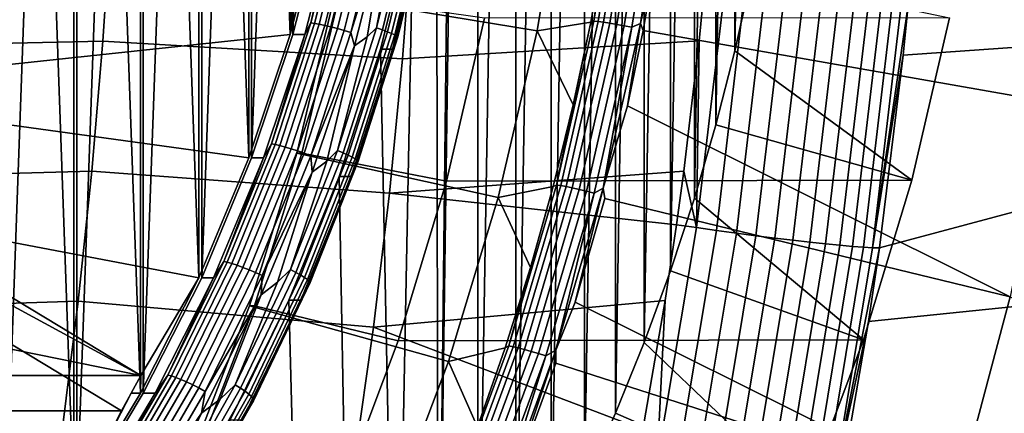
# Model space of a CAD drawing. Header units: metres. Extents: x -25 to 132, y -25 to 25.
# Tile 242 of 256: x 124.33 to 129.14, y -4.37 to -2.45. Entities that reach past the tile are written whole.
import ezdxf

# ---------------------------------------------------------------- set-up
doc = ezdxf.new("R2010")
doc.units = ezdxf.units.M
doc.layers.add('solid_12_061_071_XXX', color=7, linetype='CONTINUOUS')

msp = doc.modelspace()

# ---------------------------------------------------------------- linework, layer by layer
at = {"layer": 'solid_12_061_071_XXX'}
for points in [[(126.45536, 0, 80.084778), (126.566765, 5.696671, 80.118835), (126.566765, -5.696671, 80.118835), (126.371407, -6.011251, 80.059113)], [(126.566765, 5.696671, 80.118835), (126.751541, 5.375093, 80.175331), (126.566765, -5.696671, 80.118835)], [(126.751541, 5.375093, 80.175331), (126.751541, -5.375093, 80.175331), (126.566765, -5.696671, 80.118835)], [(126.751541, 5.375093, 80.175331), (126.925598, 5.046754, 80.228546), (126.751541, -5.375093, 80.175331)], [(124.227135, 5.330844, 79.453781), (124.227135, -5.330844, 79.453781), (124.590248, -4.816365, 79.564796)], [(124.227135, 5.330844, 79.453781), (124.590248, -4.816365, 79.564796), (124.590248, 4.816365, 79.564796)], [(124.241188, -5.330844, 79.407837), (124.241188, 5.330844, 79.407837), (124.604294, 4.816365, 79.518852)], [(126.925598, 5.046754, 80.228546), (126.925598, -5.046754, 80.228546), (126.751541, -5.375093, 80.175331)], [(126.925598, 5.046754, 80.228546), (127.088493, 4.712444, 80.278343), (126.925598, -5.046754, 80.228546)], [(124.604294, -4.816365, 79.518852), (124.241188, -5.330844, 79.407837), (124.604294, 4.816365, 79.518852)], [(124.590248, 4.816365, 79.564796), (124.590248, -4.816365, 79.564796), (124.91555, -4.275, 79.664246)], [(124.590248, 4.816365, 79.564796), (124.91555, -4.275, 79.664246), (124.91555, 4.275, 79.664246)], [(124.604294, -4.816365, 79.518852), (124.604294, 4.816365, 79.518852), (124.929596, 4.275, 79.618301)], [(127.088493, 4.712444, 80.278343), (127.088493, -4.712444, 80.278343), (126.925598, -5.046754, 80.228546)], [(127.088493, 4.712444, 80.278343), (127.240105, 4.372459, 80.324699), (127.088493, -4.712444, 80.278343)], [(127.240105, 4.372459, 80.324699), (127.240105, -4.372459, 80.324699), (127.088493, -4.712444, 80.278343)], [(127.240105, 4.372459, 80.324699), (127.380318, 4.027052, 80.367561), (127.240105, -4.372459, 80.324699)], [(124.929596, -4.275, 79.618301), (124.604294, -4.816365, 79.518852), (124.929596, 4.275, 79.618301)], [(124.91555, 4.275, 79.664246), (124.91555, -4.275, 79.664246), (125.201248, -3.709728, 79.751595)], [(124.91555, 4.275, 79.664246), (125.201248, -3.709728, 79.751595), (125.201248, 3.709728, 79.751595)], [(124.929596, -4.275, 79.618301), (124.929596, 4.275, 79.618301), (125.215294, 3.709728, 79.70565)], [(127.380318, 4.027052, 80.367561), (127.380318, -4.027052, 80.367561), (127.240105, -4.372459, 80.324699)], [(127.380318, 4.027052, 80.367561), (127.508911, 3.676719, 80.406883), (127.380318, -4.027052, 80.367561)], [(125.215294, -3.709728, 79.70565), (124.929596, -4.275, 79.618301), (125.215294, 3.709728, 79.70565)], [(125.201248, 3.709728, 79.751595), (125.201248, -3.709728, 79.751595), (125.445778, -3.123656, 79.826355)], [(125.201248, 3.709728, 79.751595), (125.445778, -3.123656, 79.826355), (125.445778, 3.123656, 79.826355)], [(125.215294, -3.709728, 79.70565), (125.215294, 3.709728, 79.70565), (125.459824, 3.123656, 79.780411)], [(127.508911, 3.676719, 80.406883), (127.508911, -3.676719, 80.406883), (127.380318, -4.027052, 80.367561)], [(127.508911, 3.676719, 80.406883), (127.625778, 3.321813, 80.442612), (127.508911, -3.676719, 80.406883)], [(127.625778, 3.321813, 80.442612), (127.625778, -3.321813, 80.442612), (127.508911, -3.676719, 80.406883)], [(127.625778, 3.321813, 80.442612), (127.730652, 2.963123, 80.47467), (127.625778, -3.321813, 80.442612)], [(125.459824, -3.123656, 79.780411), (125.215294, -3.709728, 79.70565), (125.459824, 3.123656, 79.780411)], [(125.445778, 3.123656, 79.826355), (125.445778, -3.123656, 79.826355), (125.647736, -2.520133, 79.8881)], [(125.445778, 3.123656, 79.826355), (125.647736, -2.520133, 79.8881), (125.647736, 2.520133, 79.8881)], [(125.459824, -3.123656, 79.780411), (125.459824, 3.123656, 79.780411), (125.661781, 2.520133, 79.842155)], [(127.730652, 2.963123, 80.47467), (127.730652, -2.963123, 80.47467), (127.625778, -3.321813, 80.442612)], [(127.730652, 2.963123, 80.47467), (127.823494, 2.600796, 80.503059), (127.730652, -2.963123, 80.47467)], [(127.823494, 2.600796, 80.503059), (127.823494, -2.600796, 80.503059), (127.730652, -2.963123, 80.47467)], [(127.823494, 2.600796, 80.503059), (127.904259, 2.23498, 80.527748), (127.823494, -2.600796, 80.503059)], [(125.661781, -2.520133, 79.842155), (125.459824, -3.123656, 79.780411), (125.661781, 2.520133, 79.842155)], [(125.647736, 2.520133, 79.8881), (125.647736, -2.520133, 79.8881), (125.805977, -1.902578, 79.936478)], [(125.661781, -2.520133, 79.842155), (125.661781, 2.520133, 79.842155), (125.820023, 1.902578, 79.890533)], [(127.904259, 2.23498, 80.527748), (127.904259, -2.23498, 80.527748), (127.823494, -2.600796, 80.503059)], [(125.820023, -1.902578, 79.890533), (125.661781, -2.520133, 79.842155), (125.820023, 1.902578, 79.890533)], [(126.432404, -0.656933, 80.077759), (126.45536, 0, 80.084778), (126.371407, -6.011251, 80.059113)], [(126.36364, -1.310418, 80.056732), (126.432404, -0.656933, 80.077759), (126.371407, -6.011251, 80.059113)], [(126.249451, -1.956897, 80.02182), (126.36364, -1.310418, 80.056732), (126.371407, -6.011251, 80.059113), (126.165558, -6.318653, 79.996178)], [(125.993294, -1.565695, 88.917343), (126.992516, -1.675161, 89.222839), (126.856094, -2.502512, 89.181129), (125.862892, -2.339036, 88.87748)], [(126.856094, -2.502512, 89.181129), (126.992516, -1.675161, 89.222839), (127.191086, -2.05539, 88.373795), (127.118721, -2.461381, 88.351097)], [(127.265366, -1.642979, 88.357529), (127.134399, -2.455633, 88.316406), (127.250404, -1.647051, 88.392448)], [(127.286148, -1.644365, 88.325768), (127.155083, -2.457718, 88.284607), (127.134399, -2.455633, 88.316406), (127.265366, -1.642979, 88.357529)], [(127.134399, -2.455633, 88.316406), (127.191086, -2.05539, 88.373795), (127.250404, -1.647051, 88.392448)], [(127.3125, -1.646649, 88.298508), (127.181252, -2.461143, 88.257294), (127.155083, -2.457718, 88.284607), (127.286148, -1.644365, 88.325768)], [(127.343468, -1.649748, 88.276733), (127.211975, -2.465785, 88.235443), (127.181252, -2.461143, 88.257294), (127.3125, -1.646649, 88.298508)], [(127.377937, -1.65355, 88.26123), (127.24614, -2.471476, 88.219841), (127.211975, -2.465785, 88.235443), (127.343468, -1.649748, 88.276733)], [(127.414658, -1.657919, 88.252548), (127.282509, -2.478012, 88.21106), (127.24614, -2.471476, 88.219841), (127.377937, -1.65355, 88.26123)], [(127.452309, -1.662696, 88.251015), (127.319778, -2.485156, 88.209412), (127.282509, -2.478012, 88.21106), (127.414658, -1.657919, 88.252548)], [(127.491737, -1.650455, 88.257378), (127.361549, -2.467062, 88.216499), (127.319778, -2.485156, 88.209412), (127.452309, -1.662696, 88.251015)], [(127.491737, -1.650455, 88.257378), (127.476425, -1.910711, 88.252464), (127.361549, -2.467062, 88.216499)], [(125.749657, -2.46411, 79.623817), (125.900764, -1.859679, 79.670021), (125.919022, -1.861635, 79.640343), (125.767746, -2.466702, 79.594093)], [(125.878502, -1.902554, 79.699272), (125.900764, -1.859679, 79.670021), (125.749657, -2.46411, 79.623817)], [(125.767746, -2.466702, 79.594093), (125.919022, -1.861635, 79.640343), (125.942009, -1.864835, 79.614281), (125.790474, -2.470942, 79.567955)], [(125.790474, -2.470942, 79.567955), (125.942009, -1.864835, 79.614281), (125.969032, -1.869182, 79.592636), (125.817146, -2.476702, 79.546196)], [(125.817146, -2.476702, 79.546196), (125.969032, -1.869182, 79.592636), (125.999275, -1.874544, 79.576057), (125.846954, -2.483807, 79.529488)], [(125.846954, -2.483807, 79.529488), (125.999275, -1.874544, 79.576057), (126.031807, -1.880758, 79.565063), (125.878975, -2.49204, 79.518341)], [(126.070938, -2.488963, 79.552101), (126.180611, -1.909185, 79.582497), (126.220085, -1.877906, 79.597702)], [(126.070938, -2.488963, 79.552101), (126.220085, -1.877906, 79.597702), (126.248962, -1.885073, 79.615936), (126.099243, -2.498463, 79.57016)], [(124.773911, -1.915873, 102.002014), (123.295952, -1.940053, 101.740456), (123.257126, -2.585533, 101.722206), (124.73156, -2.553207, 101.984596)], [(124.773911, -1.915873, 102.002014), (124.73156, -2.553207, 101.984596), (126.198494, -2.639205, 102.231796), (126.248512, -1.980597, 102.24987)], [(125.805977, -1.902578, 79.936478), (125.647736, -2.520133, 79.8881), (125.712158, -2.116159, 80.066696)], [(125.661781, -2.520133, 79.842155), (125.820023, -1.902578, 79.890533), (125.878502, -1.902554, 79.699272), (125.720245, -2.520157, 79.650894)], [(125.720245, -2.520157, 79.650894), (125.878502, -1.902554, 79.699272), (125.749657, -2.46411, 79.623817)], [(125.878975, -2.49204, 79.518341), (126.031807, -1.880758, 79.565063), (126.065636, -1.887634, 79.559975), (125.912254, -2.501151, 79.513077)], [(125.912254, -2.501151, 79.513077), (126.065636, -1.887634, 79.559975), (126.099739, -1.894963, 79.560951), (125.945763, -2.510862, 79.513878)], [(125.945763, -2.510862, 79.513878), (126.099739, -1.894963, 79.560951), (126.124336, -1.942935, 79.5653)], [(126.070938, -2.488963, 79.552101), (126.025269, -2.531683, 79.535011), (126.124336, -1.942935, 79.5653), (126.180611, -1.909185, 79.582497)], [(126.099243, -2.498463, 79.57016), (126.248962, -1.885073, 79.615936), (126.274223, -1.891799, 79.639053), (126.123978, -2.507377, 79.593117)], [(126.123978, -2.507377, 79.593117), (126.274223, -1.891799, 79.639053), (126.295105, -1.897879, 79.666344), (126.144371, -2.515435, 79.620255)], [(126.144371, -2.515435, 79.620255), (126.295105, -1.897879, 79.666344), (126.310974, -1.903127, 79.696976), (126.159821, -2.522392, 79.650764)], [(126.159821, -2.522392, 79.650764), (126.310974, -1.903127, 79.696976), (126.321335, -1.907385, 79.730026), (126.169838, -2.528034, 79.683716)], [(126.169838, -2.528034, 79.683716), (126.321335, -1.907385, 79.730026), (126.325874, -1.910521, 79.764488), (126.174133, -2.532192, 79.718094)], [(126.174133, -2.532192, 79.718094), (126.325874, -1.910521, 79.764488), (126.324463, -1.912442, 79.799301), (126.172569, -2.534737, 79.752861)], [(126.30793, -1.956872, 79.830566), (126.172569, -2.534737, 79.752861), (126.324463, -1.912442, 79.799301)], [(127.361549, -2.467062, 88.216499), (127.476425, -1.910711, 88.252464), (127.375511, -2.500889, 88.220802)], [(127.375511, -2.500889, 88.220802), (127.476425, -1.910711, 88.252464), (129.493942, -1.898662, 88.994637), (129.359879, -2.850202, 88.951797)], [(125.945763, -2.510862, 79.513878), (126.124336, -1.942935, 79.5653), (125.962532, -2.575549, 79.515831)], [(125.962532, -2.575549, 79.515831), (126.124336, -1.942935, 79.5653), (126.025269, -2.531683, 79.535011)], [(126.148918, -2.592892, 79.781952), (126.30793, -1.956872, 79.830566), (126.249451, -1.956897, 80.02182), (126.090446, -2.592871, 79.973213)], [(126.090446, -2.592871, 79.973213), (126.249451, -1.956897, 80.02182), (126.165558, -6.318653, 79.996178)], [(126.30793, -1.956872, 79.830566), (126.148918, -2.592892, 79.781952), (126.172569, -2.534737, 79.752861)], [(127.6492, -2.552193, 102.467613), (127.674271, -2.300867, 102.475098), (126.248512, -1.980597, 102.24987), (126.198494, -2.639205, 102.231796)], [(127.134399, -2.455633, 88.316406), (127.118721, -2.461381, 88.351097), (127.191086, -2.05539, 88.373795)], [(125.647736, -2.520133, 79.8881), (125.68795, -2.212903, 80.059296), (125.712158, -2.116159, 80.066696)], [(125.647736, -2.520133, 79.8881), (125.662659, -2.309344, 80.051559), (125.68795, -2.212903, 80.059296)], [(128.87381, -2.438695, 81.578835), (128.688751, -3.233763, 81.522255), (127.823494, -2.600796, 80.503059), (127.904259, -2.23498, 80.527748)], [(123.066551, -2.795608, 88.022552), (123.212082, -2.309344, 88.067039), (125.662659, -2.309344, 80.051559), (125.647736, -2.520133, 79.8881)], [(127.772247, -2.310405, 102.484833), (127.674271, -2.300867, 102.475098), (127.6492, -2.552193, 102.467613), (127.635506, -3.464805, 102.444069)], [(127.772247, -2.310405, 102.484833), (127.635506, -3.464805, 102.444069), (127.733543, -3.478623, 102.442947), (127.870728, -2.319606, 102.483749)], [(125.862892, -2.339036, 88.87748), (126.856094, -2.502512, 89.181129), (126.666023, -3.318143, 89.123016), (125.681229, -3.100927, 88.821938)], [(125.705124, -3.100927, 88.74379), (125.886787, -2.339036, 88.799324), (125.862892, -2.339036, 88.87748), (125.681229, -3.100927, 88.821938)], [(125.886787, -2.339036, 88.799324), (125.705124, -3.100927, 88.74379), (126.413567, -3.237587, 88.960381), (126.599091, -2.441486, 89.017097)], [(127.870728, -2.319606, 102.483749), (127.733543, -3.478623, 102.442947), (127.830933, -3.491888, 102.430962), (127.968513, -2.328438, 102.471817)], [(127.968513, -2.328438, 102.471817), (127.830933, -3.491888, 102.430962), (127.926483, -3.504439, 102.408264), (128.064438, -2.336793, 102.449196)], [(128.064438, -2.336793, 102.449196), (127.926483, -3.504439, 102.408264), (128.019058, -3.516124, 102.375122), (128.157349, -2.344572, 102.416145)], [(128.157349, -2.344572, 102.416145), (128.019058, -3.516124, 102.375122), (128.107513, -3.526802, 102.331947), (128.246094, -2.351679, 102.373062)], [(128.246094, -2.351679, 102.373062), (128.107513, -3.526802, 102.331947), (128.190796, -3.536344, 102.279251), (128.329636, -2.35803, 102.32048)], [(128.329636, -2.35803, 102.32048), (128.190796, -3.536344, 102.279251), (128.267883, -3.544634, 102.217682), (128.406937, -2.363548, 102.259026)], [(128.406937, -2.363548, 102.259026), (128.267883, -3.544634, 102.217682), (128.33786, -3.551572, 102.14798), (128.477081, -2.368165, 102.189445)], [(128.477081, -2.368165, 102.189445), (128.33786, -3.551572, 102.14798), (128.399872, -3.557074, 102.070992), (128.53923, -2.371827, 102.112579)], [(128.53923, -2.371827, 102.112579), (128.399872, -3.557074, 102.070992), (128.453171, -3.561073, 101.98764), (128.592606, -2.374489, 102.029343)], [(128.592606, -2.374489, 102.029343), (128.453171, -3.561073, 101.98764), (128.497101, -3.563521, 101.898941), (128.636581, -2.376118, 101.940758)], [(128.636581, -2.376118, 101.940758), (128.497101, -3.563521, 101.898941), (128.6707, -2.376673, 101.847969)], [(128.497101, -3.563521, 101.898941), (128.646561, -2.621575, 101.840714), (128.6707, -2.376673, 101.847969)], [(128.531158, -3.564326, 101.806038), (132.011978, -2.63283, 90.828743), (132.036423, -2.383684, 90.836838), (128.646561, -2.621575, 101.840714)], [(128.6707, -2.376673, 101.847969), (128.646561, -2.621575, 101.840714), (132.036423, -2.383684, 90.836838)], [(128.87381, -2.438695, 81.578835), (126.599091, -2.441486, 89.017097), (126.413567, -3.237587, 88.960381), (128.688751, -3.233763, 81.522255)], [(127.134399, -2.455633, 88.316406), (126.951691, -3.257023, 88.259392), (127.118721, -2.461381, 88.351097)], [(127.155083, -2.457718, 88.284607), (126.972214, -3.259809, 88.227547), (126.951691, -3.257023, 88.259392), (127.134399, -2.455633, 88.316406)], [(125.556747, -3.055394, 79.564842), (125.749657, -2.46411, 79.623817), (125.767746, -2.466702, 79.594093), (125.574638, -3.058607, 79.535049)], [(125.720245, -2.520157, 79.650894), (125.749657, -2.46411, 79.623817), (125.556747, -3.055394, 79.564842)], [(125.574638, -3.058607, 79.535049), (125.767746, -2.466702, 79.594093), (125.790474, -2.470942, 79.567955), (125.597038, -3.063865, 79.508812)], [(125.597038, -3.063865, 79.508812), (125.790474, -2.470942, 79.567955), (125.817146, -2.476702, 79.546196), (125.62326, -3.071007, 79.486923)], [(125.62326, -3.071007, 79.486923), (125.817146, -2.476702, 79.546196), (125.846954, -2.483807, 79.529488), (125.652504, -3.079817, 79.470039)], [(125.652504, -3.079817, 79.470039), (125.846954, -2.483807, 79.529488), (125.878975, -2.49204, 79.518341), (125.683884, -3.090026, 79.458694)], [(125.683884, -3.090026, 79.458694), (125.878975, -2.49204, 79.518341), (125.912254, -2.501151, 79.513077), (125.716446, -3.101323, 79.453217)], [(125.716446, -3.101323, 79.453217), (125.912254, -2.501151, 79.513077), (125.945763, -2.510862, 79.513878), (125.749199, -3.113364, 79.453781)], [(125.880478, -3.087337, 79.493874), (126.025269, -2.531683, 79.535011), (126.070938, -2.488963, 79.552101)], [(125.880478, -3.087337, 79.493874), (126.070938, -2.488963, 79.552101), (126.099243, -2.498463, 79.57016), (125.908066, -3.099121, 79.511711)], [(125.908066, -3.099121, 79.511711), (126.099243, -2.498463, 79.57016), (126.123978, -2.507377, 79.593117), (125.932114, -3.110178, 79.534454)], [(126.666023, -3.318143, 89.123016), (126.856094, -2.502512, 89.181129), (127.033363, -2.864566, 88.324417), (126.93512, -3.264494, 88.293808)], [(126.856094, -2.502512, 89.181129), (127.118721, -2.461381, 88.351097), (127.033363, -2.864566, 88.324417)], [(126.951691, -3.257023, 88.259392), (127.033363, -2.864566, 88.324417), (127.118721, -2.461381, 88.351097)], [(127.181252, -2.461143, 88.257294), (126.998123, -3.264372, 88.20015), (126.972214, -3.259809, 88.227547), (127.155083, -2.457718, 88.284607)], [(127.211975, -2.465785, 88.235443), (127.028503, -3.270546, 88.178192), (126.998123, -3.264372, 88.20015), (127.181252, -2.461143, 88.257294)], [(127.24614, -2.471476, 88.219841), (127.062241, -3.27811, 88.162468), (127.028503, -3.270546, 88.178192), (127.211975, -2.465785, 88.235443)], [(127.282509, -2.478012, 88.21106), (127.098122, -3.28679, 88.153534), (127.062241, -3.27811, 88.162468), (127.24614, -2.471476, 88.219841)], [(127.319778, -2.485156, 88.209412), (127.134857, -3.296273, 88.151726), (127.098122, -3.28679, 88.153534), (127.282509, -2.478012, 88.21106)], [(127.179878, -3.272641, 88.159813), (127.134857, -3.296273, 88.151726), (127.319778, -2.485156, 88.209412)], [(127.361549, -2.467062, 88.216499), (127.298264, -2.868957, 88.196648), (127.179878, -3.272641, 88.159813)], [(127.361549, -2.467062, 88.216499), (127.179878, -3.272641, 88.159813), (127.319778, -2.485156, 88.209412)], [(127.361549, -2.467062, 88.216499), (127.375511, -2.500889, 88.220802), (127.298264, -2.868957, 88.196648)], [(129.170334, -3.803813, 88.89193), (127.298264, -2.868957, 88.196648), (127.375511, -2.500889, 88.220802), (129.359879, -2.850202, 88.951797)], [(125.647736, -2.520133, 79.8881), (125.445778, -3.123656, 79.826355), (123.066551, -2.795608, 88.022552)], [(125.459824, -3.123656, 79.780411), (125.661781, -2.520133, 79.842155), (125.720245, -2.520157, 79.650894), (125.518295, -3.123666, 79.589149)], [(125.518295, -3.123666, 79.589149), (125.720245, -2.520157, 79.650894), (125.556747, -3.055394, 79.564842)], [(125.749199, -3.113364, 79.453781), (125.945763, -2.510862, 79.513878), (125.962532, -2.575549, 79.515831)], [(125.880478, -3.087337, 79.493874), (125.827019, -3.140201, 79.474396), (125.962532, -2.575549, 79.515831), (126.025269, -2.531683, 79.535011)], [(125.932114, -3.110178, 79.534454), (126.123978, -2.507377, 79.593117), (126.144371, -2.515435, 79.620255), (125.951889, -3.120174, 79.561409)], [(125.951889, -3.120174, 79.561409), (126.144371, -2.515435, 79.620255), (126.159821, -2.522392, 79.650764), (125.966805, -3.128802, 79.591759)], [(125.966805, -3.128802, 79.591759), (126.159821, -2.522392, 79.650764), (126.169838, -2.528034, 79.683716), (125.976395, -3.135802, 79.624573)], [(125.976395, -3.135802, 79.624573), (126.169838, -2.528034, 79.683716), (126.174133, -2.532192, 79.718094), (125.98037, -3.140958, 79.658859)], [(125.98037, -3.140958, 79.658859), (126.174133, -2.532192, 79.718094), (126.172569, -2.534737, 79.752861), (125.978615, -3.144116, 79.693565)], [(126.148918, -2.592892, 79.781952), (125.978615, -3.144116, 79.693565), (126.172569, -2.534737, 79.752861)], [(127.6492, -2.552193, 102.467613), (126.198494, -2.639205, 102.231796), (126.1343, -3.296315, 102.208603), (127.573975, -3.188271, 102.445145)], [(127.635506, -3.464805, 102.444069), (127.6492, -2.552193, 102.467613), (127.573975, -3.188271, 102.445145)], [(124.73156, -2.553207, 101.984596), (123.257126, -2.585533, 101.722206), (123.207291, -3.229836, 101.698799), (124.677193, -3.189301, 101.96225)], [(124.73156, -2.553207, 101.984596), (124.677193, -3.189301, 101.96225), (126.1343, -3.296315, 102.208603), (126.198494, -2.639205, 102.231796)], [(125.749199, -3.113364, 79.453781), (125.962532, -2.575549, 79.515831), (125.756088, -3.193332, 79.452713)], [(125.756088, -3.193332, 79.452713), (125.962532, -2.575549, 79.515831), (125.827019, -3.140201, 79.474396)], [(125.887459, -3.215064, 79.911156), (126.090446, -2.592871, 79.973213), (126.165558, -6.318653, 79.996178), (125.949562, -6.618393, 79.930138)], [(125.94593, -3.215078, 79.719887), (126.148918, -2.592892, 79.781952), (126.090446, -2.592871, 79.973213), (125.887459, -3.215064, 79.911156)], [(126.148918, -2.592892, 79.781952), (125.94593, -3.215078, 79.719887), (125.978615, -3.144116, 79.693565)], [(128.688751, -3.233763, 81.522255), (127.730652, -2.963123, 80.47467), (127.823494, -2.600796, 80.503059)], [(128.477676, -3.923881, 101.789978), (131.897232, -3.574297, 90.791054), (132.011978, -2.63283, 90.828743), (128.531158, -3.564326, 101.806038)], [(128.497101, -3.563521, 101.898941), (128.531158, -3.564326, 101.806038), (128.646561, -2.621575, 101.840714)], [(125.201248, -3.709728, 79.751595), (122.893585, -3.271943, 87.969666), (123.066551, -2.795608, 88.022552), (125.445778, -3.123656, 79.826355)], [(126.951691, -3.257023, 88.259392), (126.93512, -3.264494, 88.293808), (127.033363, -2.864566, 88.324417)], [(127.179878, -3.272641, 88.159813), (127.298264, -2.868957, 88.196648), (129.170334, -3.803813, 88.89193), (127.187714, -3.322001, 88.162224)], [(128.688751, -3.233763, 81.522255), (128.452209, -4.014054, 81.449936), (127.625778, -3.321813, 80.442612), (127.730652, -2.963123, 80.47467)], [(125.323082, -3.630377, 79.493401), (125.556747, -3.055394, 79.564842), (125.574638, -3.058607, 79.535049), (125.340729, -3.634194, 79.463539)], [(125.518295, -3.123666, 79.589149), (125.556747, -3.055394, 79.564842), (125.323082, -3.630377, 79.493401)], [(125.340729, -3.634194, 79.463539), (125.574638, -3.058607, 79.535049), (125.597038, -3.063865, 79.508812), (125.362724, -3.640441, 79.437172)], [(125.362724, -3.640441, 79.437172), (125.597038, -3.063865, 79.508812), (125.62326, -3.071007, 79.486923), (125.388397, -3.648927, 79.415115)], [(125.388397, -3.648927, 79.415115), (125.62326, -3.071007, 79.486923), (125.652504, -3.079817, 79.470039), (125.416977, -3.659395, 79.398033)], [(125.416977, -3.659395, 79.398033), (125.652504, -3.079817, 79.470039), (125.683884, -3.090026, 79.458694), (125.447571, -3.671525, 79.386444)], [(123.096283, -3.088004, 79.266937), (120.645699, -3.088004, 87.282425), (122.467873, -4.188105, 87.839516), (124.918449, -4.188105, 79.824036)], [(123.096283, -3.088004, 79.266937), (124.918449, -4.188105, 79.824036), (123.049118, -3.175, 79.252525)], [(125.215294, -3.709728, 79.70565), (125.459824, -3.123656, 79.780411), (125.518295, -3.123666, 79.589149), (125.273781, -3.709706, 79.514397)], [(125.273781, -3.709706, 79.514397), (125.518295, -3.123666, 79.589149), (125.323082, -3.630377, 79.493401)], [(125.447571, -3.671525, 79.386444), (125.683884, -3.090026, 79.458694), (125.716446, -3.101323, 79.453217), (125.479271, -3.684948, 79.380707)], [(125.681229, -3.100927, 88.821938), (126.666023, -3.318143, 89.123016), (126.422882, -4.119238, 89.048683), (125.449196, -3.847696, 88.750999)], [(125.473083, -3.847696, 88.672844), (125.705124, -3.100927, 88.74379), (125.681229, -3.100927, 88.821938), (125.449196, -3.847696, 88.750999)], [(125.705124, -3.100927, 88.74379), (125.473083, -3.847696, 88.672844), (126.176544, -4.018503, 88.887917), (126.413567, -3.237587, 88.960381)], [(125.479271, -3.684948, 79.380707), (125.716446, -3.101323, 79.453217), (125.749199, -3.113364, 79.453781), (125.511101, -3.699255, 79.380989)], [(125.511101, -3.699255, 79.380989), (125.749199, -3.113364, 79.453781), (125.756088, -3.193332, 79.452713)], [(125.649689, -3.669979, 79.423317), (125.827019, -3.140201, 79.474396), (125.880478, -3.087337, 79.493874)], [(125.649689, -3.669979, 79.423317), (125.880478, -3.087337, 79.493874), (125.908066, -3.099121, 79.511711), (125.676392, -3.683986, 79.44088)], [(125.676392, -3.683986, 79.44088), (125.908066, -3.099121, 79.511711), (125.932114, -3.110178, 79.534454), (125.699608, -3.697131, 79.463371)], [(125.699608, -3.697131, 79.463371), (125.932114, -3.110178, 79.534454), (125.951889, -3.120174, 79.561409), (125.718643, -3.709013, 79.490097)], [(125.718643, -3.709013, 79.490097), (125.951889, -3.120174, 79.561409), (125.966805, -3.128802, 79.591759), (125.73291, -3.71927, 79.520248)], [(125.73291, -3.71927, 79.520248), (125.966805, -3.128802, 79.591759), (125.976395, -3.135802, 79.624573), (125.741982, -3.72759, 79.552902)], [(123.049118, -3.175, 79.252525), (124.918449, -4.188105, 79.824036), (124.822823, -4.36131, 79.7948), (123.000648, -3.261209, 79.237701)], [(125.649689, -3.669979, 79.423317), (125.58683, -3.731908, 79.400963), (125.756088, -3.193332, 79.452713), (125.827019, -3.140201, 79.474396)], [(125.741982, -3.72759, 79.552902), (125.976395, -3.135802, 79.624573), (125.98037, -3.140958, 79.658859), (125.745567, -3.73372, 79.587067)], [(125.745567, -3.73372, 79.587067), (125.98037, -3.140958, 79.658859), (125.978615, -3.144116, 79.693565), (125.743576, -3.737473, 79.621704)], [(125.94593, -3.215078, 79.719887), (125.743576, -3.737473, 79.621704), (125.978615, -3.144116, 79.693565)], [(124.677193, -3.189301, 101.96225), (123.207291, -3.229836, 101.698799), (123.146492, -3.872617, 101.67025), (124.61087, -3.823797, 101.934998)], [(124.677193, -3.189301, 101.96225), (124.61087, -3.823797, 101.934998), (126.056, -3.951505, 102.180313), (126.1343, -3.296315, 102.208603)], [(125.506065, -3.793249, 79.376274), (125.756088, -3.193332, 79.452713), (125.58683, -3.731908, 79.400963)], [(125.511101, -3.699255, 79.380989), (125.756088, -3.193332, 79.452713), (125.506065, -3.793249, 79.376274)], [(125.641571, -3.820129, 79.835976), (125.887459, -3.215064, 79.911156), (125.949562, -6.618393, 79.930138), (125.723732, -6.910007, 79.861099)], [(125.700058, -3.82011, 79.644722), (125.94593, -3.215078, 79.719887), (125.887459, -3.215064, 79.911156), (125.641571, -3.820129, 79.835976)], [(125.94593, -3.215078, 79.719887), (125.700058, -3.82011, 79.644722), (125.743576, -3.737473, 79.621704)], [(127.537979, -3.450598, 102.434395), (127.573975, -3.188271, 102.445145), (126.1343, -3.296315, 102.208603)], [(127.635506, -3.464805, 102.444069), (127.573975, -3.188271, 102.445145), (127.537979, -3.450598, 102.434395)], [(120.550072, -3.261209, 87.253181), (123.000648, -3.261209, 79.237701), (124.822823, -4.36131, 79.7948), (122.372246, -4.36131, 87.81028)], [(124.918449, -4.188105, 79.824036), (122.693787, -3.736659, 87.908585), (122.893585, -3.271943, 87.969666), (125.201248, -3.709728, 79.751595)], [(128.688751, -3.233763, 81.522255), (126.413567, -3.237587, 88.960381), (126.176544, -4.018503, 88.887917), (128.452209, -4.014054, 81.449936)], [(126.666023, -3.318143, 89.123016), (126.93512, -3.264494, 88.293808), (126.824074, -3.660733, 88.259377)], [(126.951691, -3.257023, 88.259392), (126.718071, -4.043661, 88.187111), (126.93512, -3.264494, 88.293808)], [(126.972214, -3.259809, 88.227547), (126.738388, -4.04715, 88.155212), (126.718071, -4.043661, 88.187111), (126.951691, -3.257023, 88.259392)], [(126.718071, -4.043661, 88.187111), (126.824074, -3.660733, 88.259377), (126.93512, -3.264494, 88.293808)], [(126.998123, -3.264372, 88.20015), (126.763969, -4.052842, 88.127716), (126.738388, -4.04715, 88.155212), (126.972214, -3.259809, 88.227547)], [(127.028503, -3.270546, 88.178192), (126.793892, -4.060533, 88.105621), (126.763969, -4.052842, 88.127716), (126.998123, -3.264372, 88.20015)], [(127.062241, -3.27811, 88.162468), (126.82708, -4.069943, 88.089722), (126.793892, -4.060533, 88.105621), (127.028503, -3.270546, 88.178192)], [(127.179878, -3.272641, 88.159813), (127.04303, -3.829462, 88.117393), (126.94754, -4.063756, 88.087914)], [(127.179878, -3.272641, 88.159813), (126.94754, -4.063756, 88.087914), (127.134857, -3.296273, 88.151726)], [(127.179878, -3.272641, 88.159813), (127.187714, -3.322001, 88.162224), (127.04303, -3.829462, 88.117393)], [(127.482109, -3.82172, 102.417702), (127.537979, -3.450598, 102.434395), (126.1343, -3.296315, 102.208603), (126.056, -3.951505, 102.180313)], [(126.422882, -4.119238, 89.048683), (126.666023, -3.318143, 89.123016), (126.824074, -3.660733, 88.259377), (126.700325, -4.052846, 88.221184)], [(127.098122, -3.28679, 88.153534), (126.862343, -4.080735, 88.080597), (126.82708, -4.069943, 88.089722), (127.062241, -3.27811, 88.162468)], [(127.134857, -3.296273, 88.151726), (126.898392, -4.092519, 88.078575), (126.862343, -4.080735, 88.080597), (127.098122, -3.28679, 88.153534)], [(126.94754, -4.063756, 88.087914), (126.898392, -4.092519, 88.078575), (127.134857, -3.296273, 88.151726)], [(128.915833, -4.760256, 88.812378), (127.04303, -3.829462, 88.117393), (127.187714, -3.322001, 88.162224), (129.170334, -3.803813, 88.89193)], [(128.452209, -4.014054, 81.449936), (127.508911, -3.676719, 80.406883), (127.625778, -3.321813, 80.442612)], [(127.635506, -3.464805, 102.444069), (127.537979, -3.450598, 102.434395), (127.482109, -3.82172, 102.417702), (127.444237, -4.610486, 102.387062)], [(127.635506, -3.464805, 102.444069), (127.444237, -4.610486, 102.387062), (127.541656, -4.628908, 102.38588), (127.733543, -3.478623, 102.442947)], [(127.733543, -3.478623, 102.442947), (127.541656, -4.628908, 102.38588), (127.638474, -4.646595, 102.373817), (127.830933, -3.491888, 102.430962)], [(127.830933, -3.491888, 102.430962), (127.638474, -4.646595, 102.373817), (127.733505, -4.663332, 102.351013), (127.926483, -3.504439, 102.408264)], [(127.926483, -3.504439, 102.408264), (127.733505, -4.663332, 102.351013), (127.825607, -4.678916, 102.317757), (128.019058, -3.516124, 102.375122)], [(128.019058, -3.516124, 102.375122), (127.825607, -4.678916, 102.317757), (127.913658, -4.693157, 102.274445), (128.107513, -3.526802, 102.331947)], [(128.107513, -3.526802, 102.331947), (127.913658, -4.693157, 102.274445), (127.996582, -4.705883, 102.221603), (128.190796, -3.536344, 102.279251)], [(128.190796, -3.536344, 102.279251), (127.996582, -4.705883, 102.221603), (128.07338, -4.716939, 102.159866), (128.267883, -3.544634, 102.217682)], [(128.267883, -3.544634, 102.217682), (128.07338, -4.716939, 102.159866), (128.143127, -4.726192, 102.089996), (128.33786, -3.551572, 102.14798)], [(128.33786, -3.551572, 102.14798), (128.143127, -4.726192, 102.089996), (128.204956, -4.733527, 102.01284), (128.399872, -3.557074, 102.070992)], [(128.399872, -3.557074, 102.070992), (128.204956, -4.733527, 102.01284), (128.258148, -4.738858, 101.929321), (128.453171, -3.561073, 101.98764)], [(128.453171, -3.561073, 101.98764), (128.258148, -4.738858, 101.929321), (128.302017, -4.742118, 101.840462), (128.497101, -3.563521, 101.898941)], [(128.497101, -3.563521, 101.898941), (128.302017, -4.742118, 101.840462), (128.531158, -3.564326, 101.806038)], [(128.302017, -4.742118, 101.840462), (128.477676, -3.923881, 101.789978), (128.531158, -3.564326, 101.806038)], [(128.336044, -4.743206, 101.747421), (131.842896, -3.940888, 90.773331), (131.897232, -3.574297, 90.791054), (128.477676, -3.923881, 101.789978)], [(125.049904, -4.185989, 79.409882), (125.323082, -3.630377, 79.493401), (125.340729, -3.634194, 79.463539), (125.067268, -4.190391, 79.379929)], [(125.273781, -3.709706, 79.514397), (125.323082, -3.630377, 79.493401), (125.049904, -4.185989, 79.409882)], [(125.067268, -4.190391, 79.379929), (125.340729, -3.634194, 79.463539), (125.362724, -3.640441, 79.437172), (125.088791, -4.197594, 79.353424)], [(125.088791, -4.197594, 79.353424), (125.362724, -3.640441, 79.437172), (125.388397, -3.648927, 79.415115), (125.113831, -4.207379, 79.331169)], [(125.113831, -4.207379, 79.331169), (125.388397, -3.648927, 79.415115), (125.416977, -3.659395, 79.398033), (125.141609, -4.219449, 79.313843)], [(125.141609, -4.219449, 79.313843), (125.416977, -3.659395, 79.398033), (125.447571, -3.671525, 79.386444), (125.171303, -4.233435, 79.301979)], [(126.718071, -4.043661, 88.187111), (126.700325, -4.052846, 88.221184), (126.824074, -3.660733, 88.259377)], [(125.171303, -4.233435, 79.301979), (125.447571, -3.671525, 79.386444), (125.479271, -3.684948, 79.380707), (125.201988, -4.248912, 79.295929)], [(125.201988, -4.248912, 79.295929), (125.479271, -3.684948, 79.380707), (125.511101, -3.699255, 79.380989), (125.232735, -4.265409, 79.295883)], [(125.232735, -4.265409, 79.295883), (125.511101, -3.699255, 79.380989), (125.506065, -3.793249, 79.376274)], [(125.37973, -4.23392, 79.340782), (125.58683, -3.731908, 79.400963), (125.649689, -3.669979, 79.423317)], [(125.37973, -4.23392, 79.340782), (125.649689, -3.669979, 79.423317), (125.676392, -3.683986, 79.44088), (125.405403, -4.250079, 79.358032)], [(125.405403, -4.250079, 79.358032), (125.676392, -3.683986, 79.44088), (125.699608, -3.697131, 79.463371), (125.427658, -4.265244, 79.380226)], [(125.427658, -4.265244, 79.380226), (125.699608, -3.697131, 79.463371), (125.718643, -3.709013, 79.490097), (125.445816, -4.278951, 79.406685)], [(128.452209, -4.014054, 81.449936), (128.165436, -4.775488, 81.362259), (127.380318, -4.027052, 80.367561), (127.508911, -3.676719, 80.406883)], [(124.918449, -4.188105, 79.824036), (122.467873, -4.188105, 87.839516), (122.693787, -3.736659, 87.908585)], [(125.201248, -3.709728, 79.751595), (124.91555, -4.275, 79.664246), (124.918449, -4.188105, 79.824036)], [(124.929596, -4.275, 79.618301), (125.215294, -3.709728, 79.70565), (125.273781, -3.709706, 79.514397), (124.988068, -4.275, 79.42704)], [(124.988068, -4.275, 79.42704), (125.273781, -3.709706, 79.514397), (125.049904, -4.185989, 79.409882)], [(125.37973, -4.23392, 79.340782), (125.305862, -4.303928, 79.315063), (125.506065, -3.793249, 79.376274), (125.58683, -3.731908, 79.400963)], [(125.445816, -4.278951, 79.406685), (125.718643, -3.709013, 79.490097), (125.73291, -3.71927, 79.520248), (125.459335, -4.290784, 79.436607)], [(125.459335, -4.290784, 79.436607), (125.73291, -3.71927, 79.520248), (125.741982, -3.72759, 79.552902), (125.467789, -4.300383, 79.469078)], [(125.467789, -4.300383, 79.469078), (125.741982, -3.72759, 79.552902), (125.745567, -3.73372, 79.587067), (125.470932, -4.307455, 79.503105)], [(125.470932, -4.307455, 79.503105), (125.745567, -3.73372, 79.587067), (125.743576, -3.737473, 79.621704), (125.468658, -4.311785, 79.537659)], [(125.700058, -3.82011, 79.644722), (125.468658, -4.311785, 79.537659), (125.743576, -3.737473, 79.621704)], [(125.213753, -4.372146, 79.286903), (125.506065, -3.793249, 79.376274), (125.305862, -4.303928, 79.315063)], [(125.232735, -4.265409, 79.295883), (125.506065, -3.793249, 79.376274), (125.213753, -4.372146, 79.286903)], [(131.136047, -4.733109, 89.614578), (128.915833, -4.760256, 88.812378), (129.170334, -3.803813, 88.89193)], [(124.61087, -3.823797, 101.934998), (123.146492, -3.872617, 101.67025), (123.074783, -4.513531, 101.636581), (124.532631, -4.456336, 101.902855)], [(124.61087, -3.823797, 101.934998), (124.532631, -4.456336, 101.902855), (125.963646, -4.604354, 102.146957), (126.056, -3.951505, 102.180313)], [(125.449196, -3.847696, 88.750999), (126.422882, -4.119238, 89.048683), (126.128281, -4.900433, 88.958611), (125.167885, -4.575781, 88.664993)], [(125.191772, -4.575781, 88.586838), (125.473083, -3.847696, 88.672844), (125.449196, -3.847696, 88.750999), (125.167885, -4.575781, 88.664993)], [(125.473083, -3.847696, 88.672844), (125.191772, -4.575781, 88.586838), (125.889069, -4.780799, 88.800026), (126.176544, -4.018503, 88.887917)], [(125.412598, -4.404761, 79.556831), (125.700058, -3.82011, 79.644722), (125.641571, -3.820129, 79.835976), (125.354118, -4.40477, 79.748093)], [(125.354118, -4.40477, 79.748093), (125.641571, -3.820129, 79.835976), (125.723732, -6.910007, 79.861099), (125.488388, -7.193112, 79.789146)], [(125.700058, -3.82011, 79.644722), (125.412598, -4.404761, 79.556831), (125.468658, -4.311785, 79.537659)], [(127.373772, -4.451588, 102.385323), (127.482109, -3.82172, 102.417702), (126.056, -3.951505, 102.180313)], [(126.94754, -4.063756, 88.087914), (127.04303, -3.829462, 88.117393), (128.915833, -4.760256, 88.812378), (126.947449, -4.127538, 88.087914)], [(127.444237, -4.610486, 102.387062), (127.482109, -3.82172, 102.417702), (127.373772, -4.451588, 102.385323)], [(128.241852, -5.215016, 101.719101), (131.702393, -4.755838, 90.728027), (131.842896, -3.940888, 90.773331), (128.336044, -4.743206, 101.747421)], [(128.302017, -4.742118, 101.840462), (128.336044, -4.743206, 101.747421), (128.477676, -3.923881, 101.789978)], [(127.347359, -4.591628, 102.377426), (127.373772, -4.451588, 102.385323), (126.056, -3.951505, 102.180313), (125.963646, -4.604354, 102.146957)], [(128.452209, -4.014054, 81.449936), (126.176544, -4.018503, 88.887917), (125.889069, -4.780799, 88.800026), (128.165436, -4.775488, 81.362259)], [(126.718071, -4.043661, 88.187111), (126.434456, -4.812128, 88.10025), (126.700325, -4.052846, 88.221184)], [(126.738388, -4.04715, 88.155212), (126.454514, -4.816319, 88.068268), (126.434456, -4.812128, 88.10025), (126.718071, -4.043661, 88.187111)], [(128.165436, -4.775488, 81.362259), (127.240105, -4.372459, 80.324699), (127.380318, -4.027052, 80.367561)], [(126.422882, -4.119238, 89.048683), (126.700325, -4.052846, 88.221184), (126.564018, -4.440401, 88.179321)], [(126.434456, -4.812128, 88.10025), (126.564018, -4.440401, 88.179321), (126.700325, -4.052846, 88.221184)], [(126.763969, -4.052842, 88.127716), (126.479683, -4.823128, 88.040642), (126.454514, -4.816319, 88.068268), (126.738388, -4.04715, 88.155212)], [(126.793892, -4.060533, 88.105621), (126.509056, -4.832311, 88.018379), (126.479683, -4.823128, 88.040642), (126.763969, -4.052842, 88.127716)], [(126.82708, -4.069943, 88.089722), (126.54158, -4.843536, 88.002281), (126.509056, -4.832311, 88.018379), (126.793892, -4.060533, 88.105621)], [(126.862343, -4.080735, 88.080597), (126.576073, -4.856399, 87.99292), (126.54158, -4.843536, 88.002281), (126.82708, -4.069943, 88.089722)], [(126.898392, -4.092519, 88.078575), (126.61129, -4.870435, 87.990646), (126.576073, -4.856399, 87.99292), (126.862343, -4.080735, 88.080597)], [(126.665413, -4.837045, 88.001457), (126.61129, -4.870435, 87.990646), (126.898392, -4.092519, 88.078575)], [(126.94754, -4.063756, 88.087914), (126.70504, -4.791624, 88.013611), (126.665413, -4.837045, 88.001457)], [(126.94754, -4.063756, 88.087914), (126.665413, -4.837045, 88.001457), (126.898392, -4.092519, 88.078575)], [(126.94754, -4.063756, 88.087914), (126.947449, -4.127538, 88.087914), (126.70504, -4.791624, 88.013611)], [(126.128281, -4.900433, 88.958611), (126.422882, -4.119238, 89.048683), (126.564018, -4.440401, 88.179321), (126.415268, -4.822977, 88.133888)], [(128.595856, -5.720184, 88.713997), (126.70504, -4.791624, 88.013611), (126.947449, -4.127538, 88.087914), (128.915833, -4.760256, 88.812378)], [(124.73867, -4.719267, 79.314728), (125.049904, -4.185989, 79.409882), (125.067268, -4.190391, 79.379929), (124.755707, -4.72423, 79.284676)], [(124.988068, -4.275, 79.42704), (125.049904, -4.185989, 79.409882), (124.73867, -4.719267, 79.314728)], [(124.755707, -4.72423, 79.284676), (125.067268, -4.190391, 79.379929), (125.088791, -4.197594, 79.353424), (124.776695, -4.732351, 79.258011)], [(124.822823, -4.36131, 79.7948), (124.918449, -4.188105, 79.824036), (124.871124, -4.275, 79.809563)], [(124.91555, -4.275, 79.664246), (124.871124, -4.275, 79.809563), (124.918449, -4.188105, 79.824036)], [(124.776695, -4.732351, 79.258011), (125.088791, -4.197594, 79.353424), (125.113831, -4.207379, 79.331169), (124.801003, -4.743382, 79.235527)], [(124.801003, -4.743382, 79.235527), (125.113831, -4.207379, 79.331169), (125.141609, -4.219449, 79.313843), (124.827888, -4.756989, 79.217934)], [(124.827888, -4.756989, 79.217934), (125.141609, -4.219449, 79.313843), (125.171303, -4.233435, 79.301979), (124.856537, -4.772758, 79.20575)], [(124.856537, -4.772758, 79.20575), (125.171303, -4.233435, 79.301979), (125.201988, -4.248912, 79.295929), (124.88607, -4.790206, 79.199348)], [(125.071991, -4.776285, 79.246696), (125.305862, -4.303928, 79.315063), (125.37973, -4.23392, 79.340782)], [(125.071991, -4.776285, 79.246696), (125.37973, -4.23392, 79.340782), (125.405403, -4.250079, 79.358032), (125.096489, -4.794515, 79.263588)], [(124.590248, -4.816365, 79.564796), (124.822823, -4.36131, 79.7948), (124.871124, -4.275, 79.809563)], [(124.91555, -4.275, 79.664246), (124.590248, -4.816365, 79.564796), (124.871124, -4.275, 79.809563)], [(124.604294, -4.816365, 79.518852), (124.929596, -4.275, 79.618301), (124.988068, -4.275, 79.42704), (124.662758, -4.816387, 79.327583)], [(124.662758, -4.816387, 79.327583), (124.988068, -4.275, 79.42704), (124.73867, -4.719267, 79.314728)], [(124.88607, -4.790206, 79.199348), (125.201988, -4.248912, 79.295929), (125.232735, -4.265409, 79.295883), (124.915596, -4.808805, 79.198921)], [(124.915596, -4.808805, 79.198921), (125.232735, -4.265409, 79.295883), (125.213753, -4.372146, 79.286903)], [(125.096489, -4.794515, 79.263588), (125.405403, -4.250079, 79.358032), (125.427658, -4.265244, 79.380226), (125.117645, -4.811622, 79.285446)], [(125.117645, -4.811622, 79.285446), (125.427658, -4.265244, 79.380226), (125.445816, -4.278951, 79.406685), (125.134804, -4.827085, 79.3116)], [(125.134804, -4.827085, 79.3116), (125.445816, -4.278951, 79.406685), (125.459335, -4.290784, 79.436607), (125.147461, -4.840434, 79.341255)], [(125.071991, -4.776285, 79.246696), (124.985672, -4.853009, 79.217171), (125.213753, -4.372146, 79.286903), (125.305862, -4.303928, 79.315063)], [(125.147461, -4.840434, 79.341255), (125.459335, -4.290784, 79.436607), (125.467789, -4.300383, 79.469078), (125.15522, -4.851262, 79.373512)], [(125.15522, -4.851262, 79.373512), (125.467789, -4.300383, 79.469078), (125.470932, -4.307455, 79.503105), (125.157845, -4.85924, 79.407387)], [(125.157845, -4.85924, 79.407387), (125.470932, -4.307455, 79.503105), (125.468658, -4.311785, 79.537659), (125.155258, -4.864125, 79.441841)], [(125.412598, -4.404761, 79.556831), (125.155258, -4.864125, 79.441841), (125.468658, -4.311785, 79.537659)], [(122.11132, -4.791619, 87.730507), (122.372246, -4.36131, 87.81028), (124.822823, -4.36131, 79.7948), (124.590248, -4.816365, 79.564796)], [(124.880898, -4.926544, 79.185135), (125.213753, -4.372146, 79.286903), (124.985672, -4.853009, 79.217171)], [(124.915596, -4.808805, 79.198921), (125.213753, -4.372146, 79.286903), (124.880898, -4.926544, 79.185135)], [(128.165436, -4.775488, 81.362259), (127.82962, -5.514848, 81.259598), (127.088493, -4.712444, 80.278343), (127.240105, -4.372459, 80.324699)]]:
    msp.add_3dface(points, dxfattribs=at)

doc.saveas('drawing.dxf')
